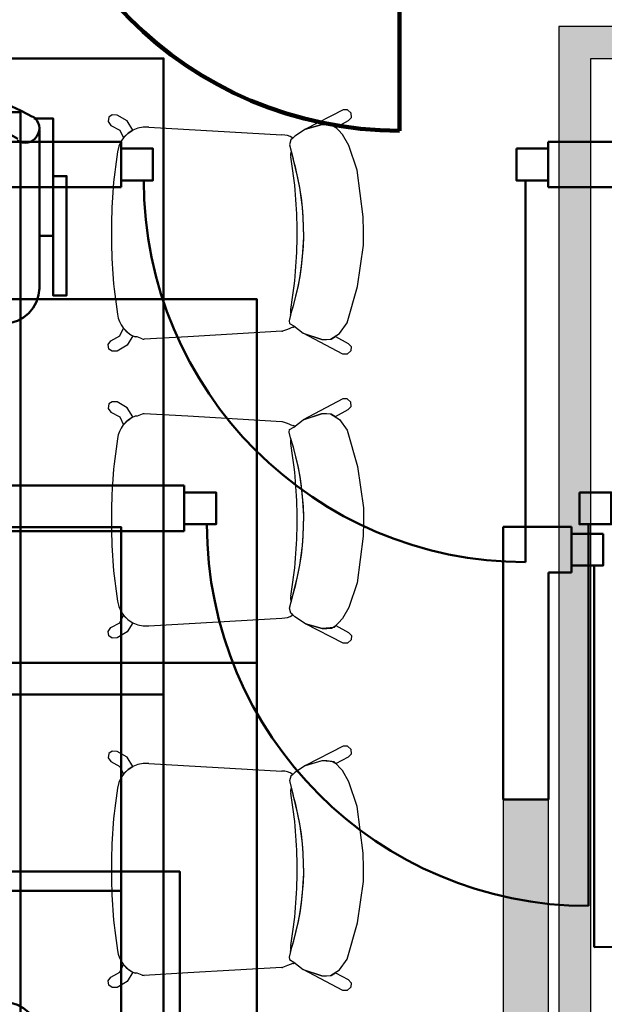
# Model space of a CAD drawing. Header units: metres. Extents: x -1 to 430, y -6 to 31.
# Tile 37 of 169: x 404.44 to 405.72, y 15.37 to 17.53. Entities that reach past the tile are written whole.
import ezdxf

# ---------------------------------------------------------------- set-up
doc = ezdxf.new("R2010")
doc.units = ezdxf.units.M
doc.linetypes.add('CONTINUA', pattern=[0])
for name, color, linetype, lineweight in [('3D P1 MURS NOUS', 7, 'CONTINUA', 25), ('3D P2 MURS NOUS', 7, 'CONTINUA', 25), ('3D P3 MURS NOUS', 7, 'CONTINUA', 25), ('3D P5 MURS NOUS', 7, 'CONTINUA', 25), ('3D PA MURS', 7, 'CONTINUA', 25), ('P2 MOBLES 2D', 7, 'CONTINUA', 25), ('P3 MOBLES', 7, 'CONTINUA', 25), ('P4 MOBLES', 7, 'CONTINUA', 25), ('PA MOBLES', 7, 'CONTINUA', 25)]:
    doc.layers.add(name, color=color, linetype=linetype, lineweight=lineweight)

# ---------------------------------------------------------------- blocks, each defined once
blk = doc.blocks.new('OBJETO_COMPLEJO_49')
at = {"layer": 'P2 MOBLES 2D', "color": 202, "linetype": 'CONTINUA', "lineweight": 50, "transparency": 33554687}
for p, q in [((403.7311, 16.4393), (403.7311, 16.7906)), ((404.1798, 16.7906), (404.1798, 16.4393)), ((403.7057, 16.5578), (403.7311, 16.5578)), ((404.2095, 16.5578), (404.1798, 16.5578)), ((404.1036, 16.3588), (403.8116, 16.3588))]:
    blk.add_line(p, q, dxfattribs=at)
for points in [[(403.7057, 16.689), (403.6761, 16.689), (403.6761, 16.4266), (403.7057, 16.4266), (403.7057, 16.816), (403.7438, 16.816)], [(403.7403, 16.8204), (403.7354, 16.8164), (403.7315, 16.8115), (403.7286, 16.8062), (403.7269, 16.8004), (403.7262, 16.7943), (403.7268, 16.7883), (403.7285, 16.7823), (403.7314, 16.7766), (403.7355, 16.7717), (403.7402, 16.7677), (403.7456, 16.7648), (403.7514, 16.763), (403.7574, 16.7623), (403.7635, 16.7628), (403.7694, 16.7644), (403.7751, 16.7673)], [(404.1303, 16.7673), (404.136, 16.7644), (404.142, 16.7628), (404.1481, 16.7623), (404.1541, 16.763), (404.1599, 16.7648), (404.1652, 16.7677), (404.17, 16.7717), (404.174, 16.7766), (404.177, 16.7823), (404.1787, 16.7883), (404.1792, 16.7943), (404.1786, 16.8004), (404.1768, 16.8062), (404.174, 16.8115), (404.1701, 16.8164), (404.1651, 16.8204)], [(404.2095, 16.689), (404.2391, 16.689), (404.2391, 16.4266), (404.2095, 16.4266), (404.2095, 16.816), (404.1671, 16.816)], [(403.7305, 16.4427), (403.7321, 16.4269), (403.7366, 16.4122), (403.7439, 16.3989), (403.7534, 16.3873), (403.765, 16.3777), (403.7783, 16.3705), (403.793, 16.366), (403.8088, 16.3644)], [(404.1009, 16.3644), (404.1167, 16.366), (404.1314, 16.3705), (404.1447, 16.3777), (404.1563, 16.3873), (404.1658, 16.3989), (404.1731, 16.4122), (404.1776, 16.4269), (404.1792, 16.4427)]]:
    blk.add_lwpolyline(points, dxfattribs=at)
blk.add_lwpolyline([(404.6582, 15.618), (403.257, 15.618), (403.257, 16.4181), (404.6582, 16.4181), (404.6582, 15.618)], close=True, dxfattribs=at)
for centre, radius, start, end in [((403.9528, 16.4599), 0.4167, 59.5738, 120.4458), ((403.9528, 16.4811), 0.3405, 58.2581, 121.7649)]:
    blk.add_arc(centre, radius, start, end, dxfattribs=at)
blk = doc.blocks.new('OBJETO_COMPLEJO_50')
at = {"layer": 'P2 MOBLES 2D', "color": 202, "linetype": 'CONTINUA', "lineweight": 50, "transparency": 33554687}
for p, q in [((404.1036, 14.8772), (403.8116, 14.8772)), ((403.7311, 14.7968), (403.7311, 14.4455)), ((404.1798, 14.4455), (404.1798, 14.7968)), ((403.7057, 14.6783), (403.7311, 14.6783)), ((404.2095, 14.6783), (404.1798, 14.6783))]:
    blk.add_line(p, q, dxfattribs=at)
blk.add_lwpolyline([(404.6582, 15.618), (403.257, 15.618), (403.257, 14.818), (404.6582, 14.818), (404.6582, 15.618)], close=True, dxfattribs=at)
for points in [[(403.7305, 14.7934), (403.7321, 14.8092), (403.7366, 14.8239), (403.7439, 14.8372), (403.7534, 14.8488), (403.765, 14.8583), (403.7783, 14.8656), (403.793, 14.8701), (403.8088, 14.8717)], [(404.1009, 14.8717), (404.1167, 14.8701), (404.1314, 14.8656), (404.1447, 14.8583), (404.1563, 14.8488), (404.1658, 14.8372), (404.1731, 14.8239), (404.1776, 14.8092), (404.1792, 14.7934)], [(403.7057, 14.547), (403.6761, 14.547), (403.6761, 14.8095), (403.7057, 14.8095), (403.7057, 14.4201), (403.7438, 14.4201)], [(404.2095, 14.547), (404.2391, 14.547), (404.2391, 14.8095), (404.2095, 14.8095), (404.2095, 14.4201), (404.1671, 14.4201)], [(403.7403, 14.4157), (403.7354, 14.4197), (403.7315, 14.4245), (403.7286, 14.4299), (403.7269, 14.4357), (403.7262, 14.4417), (403.7268, 14.4478), (403.7285, 14.4538), (403.7314, 14.4594), (403.7355, 14.4644), (403.7402, 14.4684), (403.7456, 14.4713), (403.7514, 14.4731), (403.7574, 14.4738), (403.7635, 14.4733), (403.7694, 14.4716), (403.7751, 14.4688)], [(404.1303, 14.4688), (404.136, 14.4716), (404.142, 14.4733), (404.1481, 14.4738), (404.1541, 14.4731), (404.1599, 14.4713), (404.1652, 14.4684), (404.17, 14.4644), (404.174, 14.4594), (404.177, 14.4538), (404.1787, 14.4478), (404.1792, 14.4417), (404.1786, 14.4357), (404.1768, 14.4299), (404.174, 14.4245), (404.1701, 14.4197), (404.1651, 14.4157)]]:
    blk.add_lwpolyline(points, dxfattribs=at)
for centre, radius, start, end in [((403.9528, 14.755), 0.3405, 238.2351, 301.7419), ((403.9528, 14.7762), 0.4167, 239.5542, 300.4262)]:
    blk.add_arc(centre, radius, start, end, dxfattribs=at)
blk = doc.blocks.new('OBJETO_COMPLEJO_133')
at = {"layer": 'P4 MOBLES', "color": 202, "linetype": 'CONTINUA', "lineweight": 50, "transparency": 33554687}
for p, q in [((404.0302, 16.9408), (404.0302, 17.2921)), ((404.4789, 17.2921), (404.4789, 16.9408)), ((404.0048, 17.0593), (404.0302, 17.0593)), ((404.5085, 17.0593), (404.4789, 17.0593)), ((404.4027, 16.8603), (404.1106, 16.8603))]:
    blk.add_line(p, q, dxfattribs=at)
for points in [[(404.0048, 17.1905), (403.9752, 17.1905), (403.9752, 16.9281), (404.0048, 16.9281), (404.0048, 17.3175), (404.0429, 17.3175)], [(404.0394, 17.3219), (404.0345, 17.3178), (404.0306, 17.313), (404.0277, 17.3076), (404.0259, 17.3018), (404.0253, 17.2958), (404.0258, 17.2898), (404.0276, 17.2838), (404.0305, 17.2781), (404.0345, 17.2732), (404.0393, 17.2692), (404.0447, 17.2663), (404.0504, 17.2645), (404.0565, 17.2638), (404.0625, 17.2643), (404.0685, 17.2659), (404.0742, 17.2688)], [(404.4294, 17.2688), (404.4351, 17.2659), (404.4411, 17.2643), (404.4471, 17.2638), (404.4532, 17.2645), (404.4589, 17.2663), (404.4643, 17.2692), (404.4691, 17.2732), (404.4731, 17.2781), (404.476, 17.2838), (404.4778, 17.2898), (404.4783, 17.2958), (404.4776, 17.3018), (404.4759, 17.3076), (404.473, 17.313), (404.4691, 17.3178), (404.4642, 17.3219)], [(404.5085, 17.1905), (404.5382, 17.1905), (404.5382, 16.9281), (404.5085, 16.9281), (404.5085, 17.3175), (404.4662, 17.3175)], [(404.0296, 16.9442), (404.0311, 16.9284), (404.0357, 16.9137), (404.0429, 16.9004), (404.0525, 16.8888), (404.0641, 16.8792), (404.0774, 16.872), (404.0921, 16.8675), (404.1079, 16.8659)], [(404.4, 16.8659), (404.4157, 16.8675), (404.4304, 16.872), (404.4438, 16.8792), (404.4553, 16.8888), (404.4649, 16.9004), (404.4721, 16.9137), (404.4767, 16.9284), (404.4783, 16.9442)]]:
    blk.add_lwpolyline(points, dxfattribs=at)
blk.add_lwpolyline([(404.9573, 16.1195), (403.5561, 16.1195), (403.5561, 16.9196), (404.9573, 16.9196), (404.9573, 16.1195)], close=True, dxfattribs=at)
for centre, radius, start, end in [((404.2519, 16.9614), 0.4167, 59.5738, 120.4458), ((404.2519, 16.9826), 0.3405, 58.2581, 121.7649)]:
    blk.add_arc(centre, radius, start, end, dxfattribs=at)
blk = doc.blocks.new('OBJETO_COMPLEJO_134')
at = {"layer": 'P4 MOBLES', "color": 202, "linetype": 'CONTINUA', "lineweight": 50, "transparency": 33554687}
for p, q in [((404.4027, 15.3787), (404.1106, 15.3787)), ((404.0302, 15.2983), (404.0302, 14.9469)), ((404.4789, 14.9469), (404.4789, 15.2983)), ((404.0048, 15.1798), (404.0302, 15.1798)), ((404.5085, 15.1798), (404.4789, 15.1798))]:
    blk.add_line(p, q, dxfattribs=at)
blk.add_lwpolyline([(404.9573, 16.1195), (403.5561, 16.1195), (403.5561, 15.3195), (404.9573, 15.3195), (404.9573, 16.1195)], close=True, dxfattribs=at)
for points in [[(404.0296, 15.2949), (404.0311, 15.3107), (404.0357, 15.3254), (404.0429, 15.3387), (404.0525, 15.3503), (404.0641, 15.3598), (404.0774, 15.367), (404.0921, 15.3716), (404.1079, 15.3732)], [(404.4, 15.3732), (404.4157, 15.3716), (404.4304, 15.367), (404.4438, 15.3598), (404.4553, 15.3503), (404.4649, 15.3387), (404.4721, 15.3254), (404.4767, 15.3107), (404.4783, 15.2949)], [(404.0048, 15.0485), (403.9752, 15.0485), (403.9752, 15.311), (404.0048, 15.311), (404.0048, 14.9215), (404.0429, 14.9215)], [(404.5085, 15.0485), (404.5382, 15.0485), (404.5382, 15.311), (404.5085, 15.311), (404.5085, 14.9215), (404.4662, 14.9215)], [(404.0394, 14.9171), (404.0345, 14.9212), (404.0306, 14.926), (404.0277, 14.9314), (404.0259, 14.9372), (404.0253, 14.9432), (404.0258, 14.9493), (404.0276, 14.9553), (404.0305, 14.9609), (404.0345, 14.9659), (404.0393, 14.9698), (404.0447, 14.9727), (404.0504, 14.9746), (404.0565, 14.9753), (404.0625, 14.9748), (404.0685, 14.9731), (404.0742, 14.9702)], [(404.4294, 14.9702), (404.4351, 14.9731), (404.4411, 14.9748), (404.4471, 14.9753), (404.4532, 14.9746), (404.4589, 14.9727), (404.4643, 14.9698), (404.4691, 14.9659), (404.4731, 14.9609), (404.476, 14.9553), (404.4778, 14.9493), (404.4783, 14.9432), (404.4776, 14.9372), (404.4759, 14.9314), (404.473, 14.926), (404.4691, 14.9212), (404.4642, 14.9171)]]:
    blk.add_lwpolyline(points, dxfattribs=at)
for centre, radius, start, end in [((404.2519, 15.2565), 0.3405, 238.2351, 301.7419), ((404.2519, 15.2777), 0.4167, 239.5542, 300.4262)]:
    blk.add_arc(centre, radius, start, end, dxfattribs=at)

msp = doc.modelspace()

# ---------------------------------------------------------------- hatches: boundary and pattern name
at = {"layer": '3D P2 MURS NOUS', "linetype": 'CONTINUA', "lineweight": 18, "true_color": 0x006e00, "transparency": 33554687}
msp.add_hatch(color=96, dxfattribs=at).paths.add_polyline_path([(405.5993, 13.1206), (405.5993, 15.8186), (405.4993, 15.8186), (405.4993, 13.1206)])
at = {"layer": '3D PA MURS', "linetype": 'CONTINUA', "lineweight": 18, "true_color": 0xa0a0a0, "transparency": 33554687}
for points in [[(408.2021, 17.5196), (405.6221, 17.5196), (405.6221, 17.4496), (408.2021, 17.4496)], [(405.6221, 17.4496), (405.6221, 13.2406), (405.6921, 13.2406), (405.6921, 17.4496)]]:
    msp.add_hatch(color=253, dxfattribs=at).paths.add_polyline_path(points)

# ---------------------------------------------------------------- linework, layer by layer
at = {"layer": '3D P1 MURS NOUS', "color": 4, "linetype": 'CONTINUA', "lineweight": 50, "transparency": 33554687}
for p, q in [((404.7972, 16.5095), (403.3752, 16.5095)), ((404.7972, 16.5095), (404.7972, 16.4095)), ((405.6872, 16.4245), (405.6872, 15.5845)), ((403.4696, 16.4095), (404.7972, 16.4095))]:
    msp.add_line(p, q, dxfattribs=at)
for points in [[(404.7972, 16.4945), (404.8672, 16.4945), (404.8672, 16.4245), (404.7972, 16.4245), (404.7972, 16.4945)], [(405.6672, 16.4945), (405.7372, 16.4945), (405.7372, 16.4245), (405.6672, 16.4245), (405.6672, 16.4945)]]:
    msp.add_lwpolyline(points, close=True, dxfattribs=at)
msp.add_arc((405.6872, 16.4245), 0.84, 180, 270, dxfattribs=at)
at = {"layer": '3D P2 MURS NOUS', "color": 240, "linetype": 'CONTINUA', "lineweight": 140, "transparency": 33554687}
msp.add_line((405.2714, 18.1305), (405.2714, 17.2905), dxfattribs=at)
at = {"layer": '3D P2 MURS NOUS', "color": 4, "linetype": 'CONTINUA', "lineweight": 50, "transparency": 33554687}
for p, q in [((405.5993, 16.4186), (405.4993, 16.4186)), ((405.4993, 16.4186), (405.4993, 15.8186)), ((405.6493, 16.4186), (405.5993, 16.4186)), ((405.6493, 16.4186), (405.6493, 16.3186)), ((405.5993, 16.3186), (405.6493, 16.3186)), ((405.5993, 15.8186), (405.5993, 16.3186)), ((405.6993, 16.3336), (405.6993, 15.4936)), ((405.4993, 15.8186), (405.5993, 15.8186))]:
    msp.add_line(p, q, dxfattribs=at)
at = {"layer": '3D P2 MURS NOUS', "color": 7, "linetype": 'CONTINUA', "lineweight": 25, "transparency": 33554687}
for p, q in [((405.5993, 15.8186), (405.4993, 15.8186)), ((405.4993, 15.8186), (405.4993, 13.1206)), ((405.5993, 13.1206), (405.5993, 15.8186))]:
    msp.add_line(p, q, dxfattribs=at)
at = {"layer": '3D P2 MURS NOUS', "color": 4, "linetype": 'CONTINUA', "lineweight": 50, "transparency": 33554687}
msp.add_lwpolyline([(405.7193, 16.4036), (405.6493, 16.4036), (405.6493, 16.3336), (405.7193, 16.3336), (405.7193, 16.4036)], close=True, dxfattribs=at)
at = {"layer": '3D P2 MURS NOUS', "color": 240, "linetype": 'CONTINUA', "lineweight": 140, "transparency": 33554687}
msp.add_arc((405.2714, 18.1305), 0.84, 180, 270, dxfattribs=at)
at = {"layer": '3D P2 MURS NOUS', "color": 4, "linetype": 'CONTINUA', "lineweight": 50, "transparency": 33554687}
msp.add_arc((405.6993, 16.3336), 0.84, 270, 0, dxfattribs=at)
at = {"layer": '3D P3 MURS NOUS', "color": 4, "linetype": 'CONTINUA', "lineweight": 50, "transparency": 33554687}
for p, q in [((404.6583, 17.2662), (404.417, 17.2662)), ((404.6583, 17.2662), (404.6583, 17.1662)), ((405.5983, 17.1662), (405.5983, 17.2662)), ((406.1993, 17.2662), (405.5983, 17.2662)), ((405.5483, 17.1812), (405.5483, 16.3412)), ((404.317, 17.1662), (404.6583, 17.1662)), ((405.5983, 17.1662), (405.9493, 17.1662))]:
    msp.add_line(p, q, dxfattribs=at)
for points in [[(404.6583, 17.2512), (404.7283, 17.2512), (404.7283, 17.1812), (404.6583, 17.1812), (404.6583, 17.2512)], [(405.5283, 17.2512), (405.5983, 17.2512), (405.5983, 17.1812), (405.5283, 17.1812), (405.5283, 17.2512)]]:
    msp.add_lwpolyline(points, close=True, dxfattribs=at)
msp.add_arc((405.5483, 17.1812), 0.84, 180, 270, dxfattribs=at)
at = {"layer": '3D P5 MURS NOUS', "color": 4, "linetype": 'CONTINUA', "lineweight": 50, "transparency": 33554687}
for p in [(404.337, 17.3315), (404.437, 14.4006)]:
    msp.add_line(p, (404.437, 17.3315), dxfattribs=at)
at = {"layer": '3D PA MURS', "color": 7, "linetype": 'CONTINUA', "lineweight": 25, "transparency": 33554687}
for p, q in [((406.8719, 17.5196), (405.6221, 17.5196)), ((405.6221, 17.5196), (405.6221, 17.4496)), ((405.6221, 17.4496), (405.6221, 13.2406)), ((405.6921, 13.8896), (405.6921, 17.4496)), ((405.6921, 17.4496), (408.2021, 17.4496))]:
    msp.add_line(p, q, dxfattribs=at)
at = {"layer": 'P3 MOBLES', "color": 202, "linetype": 'CONTINUA', "lineweight": 50, "transparency": 33554687}
msp.add_lwpolyline([(404.7872, 14.8601), (403.386, 14.8601), (403.386, 15.6601), (404.7872, 15.6601), (404.7872, 14.8601)], close=True, dxfattribs=at)
at = {"layer": 'PA MOBLES', "color": 180, "transparency": 33554687}
for p, q in [((405.1473, 17.3365), (405.064, 17.2936)), ((405.1563, 17.3365), (405.1473, 17.3365)), ((405.1646, 17.3292), (405.1563, 17.3365)), ((404.6316, 17.3203), (404.6301, 17.3106)), ((404.6301, 17.3106), (404.6358, 17.3021)), ((404.6389, 17.3251), (404.6316, 17.3203)), ((404.6497, 17.3248), (404.6389, 17.3251)), ((404.6719, 17.3118), (404.6497, 17.3248)), ((404.6842, 17.2916), (404.6719, 17.3118)), ((405.1307, 17.2977), (405.1587, 17.3126)), ((405.1587, 17.3126), (405.1657, 17.3195)), ((405.1657, 17.3195), (405.1646, 17.3292)), ((404.6358, 17.3021), (404.6554, 17.2916)), ((404.6554, 17.2916), (404.6635, 17.2746)), ((404.6795, 17.2887), (404.6842, 17.2916)), ((404.7194, 17.2982), (405.012, 17.2812)), ((405.064, 17.2936), (405.0405, 17.2785)), ((405.064, 17.2936), (405.1006, 17.3044)), ((405.1006, 17.3039), (405.064, 17.2936)), ((405.1006, 17.3044), (405.1113, 17.3044)), ((405.1269, 17.302), (405.1006, 17.3039)), ((405.1113, 17.3044), (405.1214, 17.3032)), ((405.1214, 17.3032), (405.1307, 17.2977)), ((405.1457, 17.2823), (405.1269, 17.302)), ((404.6635, 17.2746), (404.6731, 17.2843)), ((404.6731, 17.2843), (404.6795, 17.2887)), ((405.032, 17.2701), (405.0292, 17.2597)), ((405.032, 17.2701), (405.0292, 17.2597)), ((405.0405, 17.2785), (405.032, 17.2701)), ((405.0361, 17.2741), (405.032, 17.2701)), ((405.1598, 17.2578), (405.1457, 17.2823)), ((405.0292, 17.2597), (405.0327, 17.2454)), ((405.0292, 17.2597), (405.0367, 17.2287)), ((405.1777, 17.2033), (405.1598, 17.2578)), ((405.0327, 17.2454), (405.0367, 17.2287)), ((405.1908, 17.1007), (405.1777, 17.2033)), ((405.1918, 17.0688), (405.1908, 17.1007)), ((405.1918, 17.0387), (405.1918, 17.0688)), ((405.1786, 16.9474), (405.1918, 17.0387)), ((405.1561, 16.8675), (405.1786, 16.9474)), ((405.0311, 16.8844), (405.0283, 16.8722)), ((405.0311, 16.8844), (405.0283, 16.8722)), ((404.6554, 16.8387), (404.6635, 16.8557)), ((404.6635, 16.8557), (404.6731, 16.8461)), ((405.0364, 16.8582), (405.0248, 16.8532)), ((405.0283, 16.8722), (405.0292, 16.8665)), ((405.0283, 16.8722), (405.0292, 16.8665)), ((405.0292, 16.8665), (405.0386, 16.8609)), ((405.0292, 16.8665), (405.0386, 16.8609)), ((405.0378, 16.8575), (405.0364, 16.8582)), ((405.0386, 16.8609), (405.0403, 16.8596)), ((405.0386, 16.8609), (405.0593, 16.8449)), ((405.1391, 16.844), (405.1561, 16.8675)), ((404.6358, 16.8282), (404.6554, 16.8387)), ((404.6842, 16.8387), (404.6719, 16.8186)), ((404.6731, 16.8461), (404.6795, 16.8416)), ((404.6795, 16.8416), (404.6842, 16.8387)), ((404.6933, 16.8367), (404.6891, 16.8366)), ((404.705, 16.8323), (404.6933, 16.8367)), ((404.8051, 16.8371), (404.7093, 16.8319)), ((405.012, 16.8491), (404.8051, 16.8371)), ((405.0248, 16.8532), (405.0137, 16.8491)), ((405.0593, 16.8449), (405.1016, 16.8308)), ((405.1466, 16.7986), (405.0593, 16.8449)), ((405.0593, 16.8449), (405.0999, 16.8307)), ((405.1194, 16.8317), (405.1391, 16.844)), ((405.1207, 16.8319), (405.13, 16.8374)), ((405.13, 16.8374), (405.158, 16.8225)), ((404.6301, 16.8197), (404.6358, 16.8282)), ((404.6316, 16.81), (404.6301, 16.8197)), ((404.6719, 16.8186), (404.6497, 16.8055)), ((405.0999, 16.8307), (405.1106, 16.8307)), ((405.1016, 16.8308), (405.1194, 16.8317)), ((405.1106, 16.8307), (405.1207, 16.8319)), ((405.158, 16.8225), (405.1649, 16.8156)), ((405.1649, 16.8156), (405.1639, 16.8059)), ((404.6389, 16.8052), (404.6316, 16.81)), ((404.6497, 16.8055), (404.6389, 16.8052)), ((405.1556, 16.7986), (405.1466, 16.7986)), ((405.1639, 16.8059), (405.1556, 16.7986)), ((404.6316, 16.6891), (404.6301, 16.6795)), ((404.6389, 16.694), (404.6316, 16.6891)), ((404.6497, 16.6937), (404.6389, 16.694)), ((404.6719, 16.6806), (404.6497, 16.6937)), ((405.1466, 16.7006), (405.0593, 16.6543)), ((405.1556, 16.7006), (405.1466, 16.7006)), ((405.1639, 16.6933), (405.1556, 16.7006)), ((405.158, 16.6767), (405.1649, 16.6836)), ((405.1649, 16.6836), (405.1639, 16.6933)), ((404.6301, 16.6795), (404.6358, 16.671)), ((404.6358, 16.671), (404.6554, 16.6605)), ((404.6842, 16.6605), (404.6719, 16.6806)), ((404.6933, 16.6625), (404.6891, 16.6626)), ((404.705, 16.6668), (404.6933, 16.6625)), ((404.8051, 16.6621), (404.7093, 16.6672)), ((405.012, 16.6501), (404.8051, 16.6621)), ((405.0593, 16.6543), (405.0999, 16.6685)), ((405.0593, 16.6543), (405.1016, 16.6684)), ((405.0999, 16.6685), (405.1106, 16.6685)), ((405.1016, 16.6684), (405.1194, 16.6674)), ((405.1106, 16.6685), (405.1207, 16.6673)), ((405.1194, 16.6674), (405.1391, 16.6552)), ((405.1207, 16.6673), (405.13, 16.6618)), ((405.13, 16.6618), (405.158, 16.6767)), ((404.6554, 16.6605), (404.6635, 16.6435)), ((404.6635, 16.6435), (404.6731, 16.6531)), ((404.6731, 16.6531), (404.6795, 16.6576)), ((404.6795, 16.6576), (404.6842, 16.6605)), ((405.0248, 16.6459), (405.0137, 16.6501)), ((405.0364, 16.641), (405.0248, 16.6459)), ((405.0378, 16.6417), (405.0364, 16.641)), ((405.0386, 16.6383), (405.0593, 16.6543)), ((405.0386, 16.6383), (405.0403, 16.6396)), ((405.1391, 16.6552), (405.1561, 16.6317)), ((405.0283, 16.627), (405.0292, 16.6326)), ((405.0283, 16.627), (405.0292, 16.6326)), ((405.0311, 16.6148), (405.0283, 16.627)), ((405.0311, 16.6148), (405.0283, 16.627)), ((405.0292, 16.6326), (405.0386, 16.6383)), ((405.0292, 16.6326), (405.0386, 16.6383)), ((405.1561, 16.6317), (405.1786, 16.5517)), ((405.1786, 16.5517), (405.1918, 16.4605)), ((405.1918, 16.4605), (405.1918, 16.4304)), ((405.1918, 16.4304), (405.1908, 16.3984)), ((405.1908, 16.3984), (405.1777, 16.2959)), ((405.1777, 16.2959), (405.1598, 16.2414)), ((405.0292, 16.2395), (405.0367, 16.2705)), ((405.0292, 16.2395), (405.0327, 16.2538)), ((405.0327, 16.2538), (405.0367, 16.2705)), ((405.032, 16.2291), (405.0292, 16.2395)), ((405.032, 16.2291), (405.0292, 16.2395)), ((405.0361, 16.225), (405.032, 16.2291)), ((405.0405, 16.2207), (405.032, 16.2291)), ((405.1598, 16.2414), (405.1457, 16.2169)), ((404.6358, 16.1971), (404.6554, 16.2076)), ((404.6554, 16.2076), (404.6635, 16.2245)), ((404.6635, 16.2245), (404.6731, 16.2149)), ((404.6842, 16.2075), (404.6719, 16.1874)), ((404.6731, 16.2149), (404.6795, 16.2104)), ((404.6795, 16.2104), (404.6842, 16.2075)), ((404.7194, 16.201), (405.012, 16.218)), ((405.064, 16.2056), (405.0405, 16.2207)), ((405.1457, 16.2169), (405.1269, 16.1972)), ((404.6301, 16.1886), (404.6358, 16.1971)), ((404.6316, 16.1789), (404.6301, 16.1886)), ((404.6719, 16.1874), (404.6497, 16.1744)), ((405.1006, 16.1953), (405.064, 16.2056)), ((405.1473, 16.1627), (405.064, 16.2056)), ((405.064, 16.2056), (405.1006, 16.1948)), ((405.1269, 16.1972), (405.1006, 16.1953)), ((405.1006, 16.1948), (405.1113, 16.1948)), ((405.1113, 16.1948), (405.1214, 16.196)), ((405.1214, 16.196), (405.1307, 16.2015)), ((405.1307, 16.2015), (405.1587, 16.1866)), ((405.1587, 16.1866), (405.1657, 16.1797)), ((404.6389, 16.1741), (404.6316, 16.1789)), ((404.6497, 16.1744), (404.6389, 16.1741)), ((405.1563, 16.1627), (405.1473, 16.1627)), ((405.1646, 16.17), (405.1563, 16.1627)), ((405.1657, 16.1797), (405.1646, 16.17)), ((404.6389, 15.9251), (404.6316, 15.9203)), ((404.6497, 15.9248), (404.6389, 15.9251)), ((404.6719, 15.9118), (404.6497, 15.9248)), ((405.1473, 15.9365), (405.064, 15.8936)), ((405.1563, 15.9365), (405.1473, 15.9365)), ((405.1646, 15.9292), (405.1563, 15.9365)), ((405.1657, 15.9195), (405.1646, 15.9292)), ((404.6316, 15.9203), (404.6301, 15.9106)), ((404.6301, 15.9106), (404.6358, 15.9021)), ((404.6842, 15.8916), (404.6719, 15.9118)), ((405.064, 15.8936), (405.1006, 15.9044)), ((405.1006, 15.9039), (405.064, 15.8936)), ((405.1006, 15.9044), (405.1113, 15.9044)), ((405.1269, 15.902), (405.1006, 15.9039)), ((405.1113, 15.9044), (405.1214, 15.9032)), ((405.1214, 15.9032), (405.1307, 15.8977)), ((405.1307, 15.8977), (405.1587, 15.9126)), ((405.1587, 15.9126), (405.1657, 15.9195)), ((404.6358, 15.9021), (404.6554, 15.8916)), ((404.6554, 15.8916), (404.6635, 15.8746)), ((404.6635, 15.8746), (404.6731, 15.8843)), ((404.6731, 15.8843), (404.6795, 15.8887)), ((404.6795, 15.8887), (404.6842, 15.8916)), ((404.7194, 15.8982), (405.012, 15.8812)), ((405.064, 15.8936), (405.0405, 15.8785)), ((405.1457, 15.8823), (405.1269, 15.902)), ((405.1598, 15.8578), (405.1457, 15.8823)), ((405.032, 15.8701), (405.0292, 15.8597)), ((405.032, 15.8701), (405.0292, 15.8597)), ((405.0292, 15.8597), (405.0327, 15.8454)), ((405.0292, 15.8597), (405.0367, 15.8287)), ((405.0405, 15.8785), (405.032, 15.8701)), ((405.0361, 15.8741), (405.032, 15.8701)), ((405.0327, 15.8454), (405.0367, 15.8287)), ((405.1777, 15.8033), (405.1598, 15.8578)), ((405.1908, 15.7007), (405.1777, 15.8033)), ((405.1918, 15.6688), (405.1908, 15.7007)), ((405.1918, 15.6387), (405.1918, 15.6688)), ((405.1786, 15.5474), (405.1918, 15.6387)), ((405.1561, 15.4675), (405.1786, 15.5474)), ((405.0311, 15.4844), (405.0283, 15.4722)), ((405.0311, 15.4844), (405.0283, 15.4722)), ((405.0283, 15.4722), (405.0292, 15.4665)), ((405.0283, 15.4722), (405.0292, 15.4665)), ((404.6554, 15.4387), (404.6635, 15.4557)), ((404.6635, 15.4557), (404.6731, 15.4461)), ((405.012, 15.4491), (404.8051, 15.4371)), ((405.0248, 15.4532), (405.0137, 15.4491)), ((405.0364, 15.4582), (405.0248, 15.4532)), ((405.0292, 15.4665), (405.0386, 15.4609)), ((405.0292, 15.4665), (405.0386, 15.4609)), ((405.0378, 15.4575), (405.0364, 15.4582)), ((405.0386, 15.4609), (405.0403, 15.4596)), ((405.0386, 15.4609), (405.0593, 15.4449)), ((405.1391, 15.444), (405.1561, 15.4675)), ((404.6301, 15.4197), (404.6358, 15.4282)), ((404.6358, 15.4282), (404.6554, 15.4387)), ((404.6842, 15.4387), (404.6719, 15.4186)), ((404.6731, 15.4461), (404.6795, 15.4416)), ((404.6795, 15.4416), (404.6842, 15.4387)), ((404.6933, 15.4367), (404.6891, 15.4366)), ((404.705, 15.4323), (404.6933, 15.4367)), ((404.8051, 15.4371), (404.7093, 15.4319)), ((405.0593, 15.4449), (405.1016, 15.4308)), ((405.1466, 15.3986), (405.0593, 15.4449)), ((405.0593, 15.4449), (405.0999, 15.4307)), ((405.0999, 15.4307), (405.1106, 15.4307)), ((405.1016, 15.4308), (405.1194, 15.4317)), ((405.1106, 15.4307), (405.1207, 15.4319)), ((405.1194, 15.4317), (405.1391, 15.444)), ((405.1207, 15.4319), (405.13, 15.4374)), ((405.13, 15.4374), (405.158, 15.4225)), ((404.6316, 15.41), (404.6301, 15.4197)), ((404.6389, 15.4052), (404.6316, 15.41)), ((404.6497, 15.4055), (404.6389, 15.4052)), ((404.6719, 15.4186), (404.6497, 15.4055)), ((405.1639, 15.4059), (405.1556, 15.3986)), ((405.158, 15.4225), (405.1649, 15.4156)), ((405.1649, 15.4156), (405.1639, 15.4059)), ((405.1556, 15.3986), (405.1466, 15.3986))]:
    msp.add_line(p, q, dxfattribs=at)
at = {"layer": 'PA MOBLES', "lineweight": 50, "transparency": 33554687}
for points in [[(404.0519, 16.0496), (404.7519, 16.0496), (404.7519, 17.4496), (404.0519, 17.4496), (404.0519, 16.0496)], [(404.0519, 14.6496), (404.7519, 14.6496), (404.7519, 16.0496), (404.0519, 16.0496), (404.0519, 14.6496)]]:
    msp.add_lwpolyline(points, close=True, dxfattribs=at)
at = {"layer": 'PA MOBLES', "color": 180, "transparency": 33554687}
for centre, radius, start, end in [((404.713, 17.2354), 0.0631, 84.1934, 172.2529), ((405.0137, 17.2424), 0.0388, 54.769, 92.5597), ((405.6847, 17.0759), 1.0477, 170.7738, 180.5892), ((405.0481, 17.2378), 0.0172, 154.0058, 195.9119), ((405.0481, 17.2378), 0.0172, 154.0058, 195.9119), ((404.4824, 17.0656), 0.5778, 341.7288, 16.3945), ((404.0598, 17.0658), 0.9861, 359.9607, 9.7674), ((404.0598, 17.0658), 0.9861, 359.9607, 9.7674), ((404.4824, 17.0656), 0.5778, 341.9849, 16.3945), ((405.6847, 17.0544), 1.0477, 179.4108, 189.2262), ((404.0598, 17.0645), 0.9861, 350.2326, 0.0393), ((404.0598, 17.0645), 0.9861, 350.2326, 0.0393), ((404.713, 16.8949), 0.0631, 187.7471, 247.6544), ((405.0481, 16.8925), 0.0172, 164.0881, 199.0989), ((405.0481, 16.8925), 0.0172, 164.0881, 199.0989), ((404.4824, 17.0656), 0.5778, 341.7288, 341.9849), ((405.0137, 16.8879), 0.0388, 308.4302, 313.2052), ((405.0137, 16.8879), 0.0388, 267.4403, 270.0024), ((404.713, 16.8949), 0.0631, 262.692, 266.632), ((404.713, 16.6043), 0.0631, 112.3456, 172.2529), ((404.713, 16.6043), 0.0631, 93.368, 97.308), ((405.0137, 16.6113), 0.0388, 89.9976, 92.5597), ((405.0137, 16.6113), 0.0388, 46.7948, 51.5698), ((405.6847, 16.4448), 1.0477, 170.7738, 180.5892), ((405.0481, 16.6067), 0.0172, 160.9011, 195.9119), ((405.0481, 16.6067), 0.0172, 160.9011, 195.9119), ((404.4824, 16.4336), 0.5778, 18.0151, 18.2712), ((404.4824, 16.4336), 0.5778, 343.6055, 18.2712), ((404.0598, 16.4347), 0.9861, 359.9607, 9.7674), ((404.0598, 16.4347), 0.9861, 359.9607, 9.7674), ((404.4824, 16.4336), 0.5778, 343.6055, 18.0151), ((405.6847, 16.4232), 1.0477, 179.4108, 189.2262), ((404.0598, 16.4333), 0.9861, 350.2326, 0.0393), ((404.0598, 16.4333), 0.9861, 350.2326, 0.0393), ((404.713, 16.2638), 0.0631, 187.7471, 275.8066), ((405.0481, 16.2614), 0.0172, 164.0881, 205.9942), ((405.0481, 16.2614), 0.0172, 164.0881, 205.9942), ((405.0137, 16.2568), 0.0388, 267.4403, 305.231), ((404.713, 15.8354), 0.0631, 84.1934, 172.2529), ((405.0137, 15.8424), 0.0388, 54.769, 92.5597), ((405.6847, 15.6759), 1.0477, 170.7738, 180.5892), ((405.0481, 15.8378), 0.0172, 154.0058, 195.9119), ((405.0481, 15.8378), 0.0172, 154.0058, 195.9119), ((404.4824, 15.6656), 0.5778, 341.7288, 16.3945), ((404.0598, 15.6658), 0.9861, 359.9607, 9.7674), ((404.0598, 15.6658), 0.9861, 359.9607, 9.7674), ((404.4824, 15.6656), 0.5778, 341.9849, 16.3945), ((405.6847, 15.6544), 1.0477, 179.4108, 189.2262), ((404.0598, 15.6645), 0.9861, 350.2326, 0.0393), ((404.0598, 15.6645), 0.9861, 350.2326, 0.0393), ((405.0481, 15.4925), 0.0172, 164.0881, 199.0989), ((405.0481, 15.4925), 0.0172, 164.0881, 199.0989), ((404.713, 15.4949), 0.0631, 187.7471, 247.6544), ((404.4824, 15.6656), 0.5778, 341.7288, 341.9849), ((405.0137, 15.4879), 0.0388, 267.4403, 270.0024), ((405.0137, 15.4879), 0.0388, 308.4302, 313.2052), ((404.713, 15.4949), 0.0631, 262.692, 266.632)]:
    msp.add_arc(centre, radius, start, end, dxfattribs=at)

# ---------------------------------------------------------------- block references
at = {"layer": 'P2 MOBLES 2D', "color": 202, "linetype": 'CONTINUA', "lineweight": 50, "transparency": 33554687}
for name in ['OBJETO_COMPLEJO_49', 'OBJETO_COMPLEJO_50']:
    msp.add_blockref(name, (0, 0), dxfattribs=at)
at = {"layer": 'P4 MOBLES', "color": 202, "linetype": 'CONTINUA', "lineweight": 50, "transparency": 33554687}
for name in ['OBJETO_COMPLEJO_133', 'OBJETO_COMPLEJO_134']:
    msp.add_blockref(name, (0, 0), dxfattribs=at)

doc.saveas('drawing.dxf')
